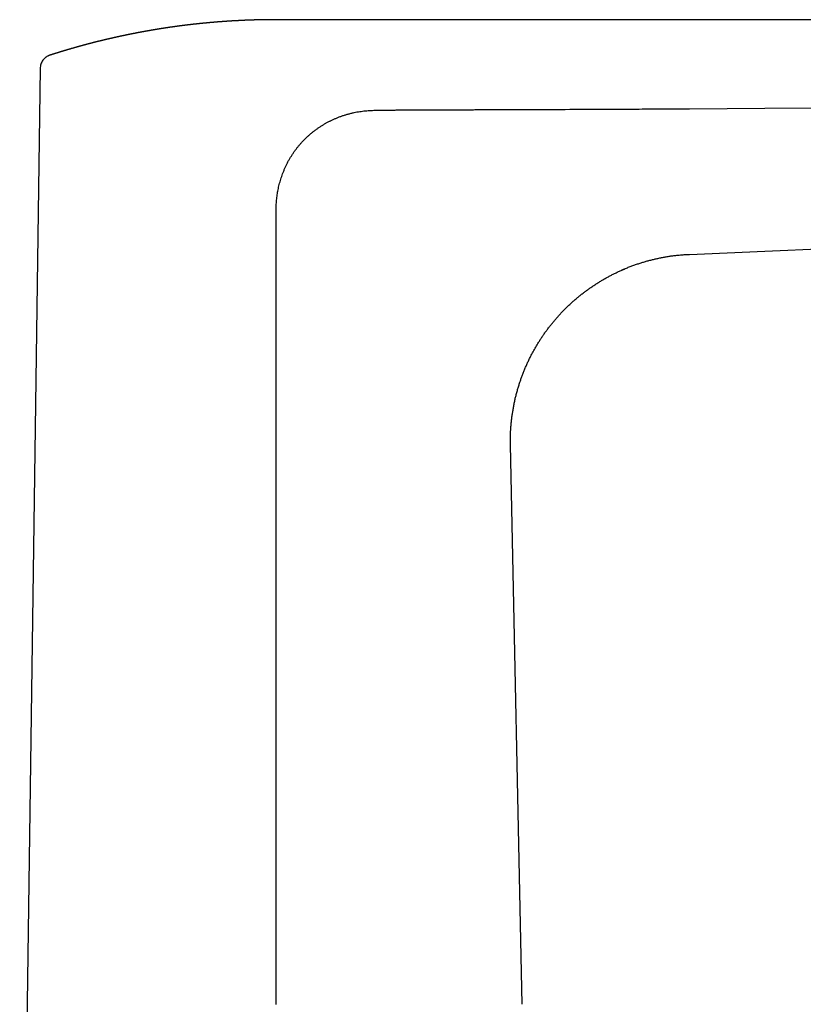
# Model space of a CAD drawing. Header units: millimetres. Extents: x 8 to 612, y 12 to 525.
# Tile 40 of 41: x 444 to 528, y 419 to 525. Entities that reach past the tile are written whole.
import ezdxf

# ---------------------------------------------------------------- set-up
doc = ezdxf.new("R2010")
doc.units = ezdxf.units.MM

msp = doc.modelspace()

# ---------------------------------------------------------------- linework, layer by layer
at = {"color": 7, "linetype": 'Continuous', "lineweight": 30}
for p, q in [((471.4, 524.83), (471.4, 524.83)), ((592.04, 524.83), (471.4, 524.83)), ((471.4, 524.83), (471.4, 524.83)), ((446.19, 519.63), (444, 363.03)), ((523.65, 500.08), (557.9, 501.56)), ((514.64, 499.67), (514.64, 499.67)), ((515.59, 499.73), (523.65, 500.08)), ((497.45, 485.98), (497.47, 486.04)), ((496.47, 480.5), (496.48, 480.58)), ((497.72, 419.5), (496.46, 479.35))]:
    msp.add_line(p, q, dxfattribs=at)
at = {"color": 7, "linetype": 'Continuous', "lineweight": 30, "flags": 128}
for points in [[(515.59, 515.31), (519.62, 515.34), (523.65, 515.37)], [(523.65, 515.37), (540.78, 515.48), (557.9, 515.6)]]:
    msp.add_lwpolyline(points, dxfattribs=at)
at = {"color": 7, "linetype": 'Continuous', "lineweight": 30}
for points, knots in [([(471.4, 524.83), (471.4, 524.83), (471.37, 524.83), (471.33, 524.83), (471.28, 524.83), (471.21, 524.83), (471.12, 524.83), (471, 524.83), (470.88, 524.83), (470.77, 524.83), (470.66, 524.83), (470.55, 524.83), (470.45, 524.83), (470.36, 524.83), (470.29, 524.83), (470.25, 524.83), (470.2, 524.83), (470.15, 524.83), (470.1, 524.83), (470.07, 524.83), (470.04, 524.83), (470.02, 524.83), (470, 524.83), (469.98, 524.83), (469.96, 524.82), (469.93, 524.82), (469.91, 524.82), (469.88, 524.82), (469.86, 524.82), (469.85, 524.82), (469.82, 524.82), (469.79, 524.82), (469.76, 524.82), (469.73, 524.82), (469.7, 524.82), (469.68, 524.82), (469.65, 524.82), (469.6, 524.82), (469.55, 524.82), (469.5, 524.82), (469.44, 524.81), (469.39, 524.81), (469.35, 524.81), (469.32, 524.81), (469.29, 524.81), (469.26, 524.81), (469.23, 524.81), (469.2, 524.81), (469.18, 524.81), (469.15, 524.81), (469.12, 524.81), (469.09, 524.81), (469.06, 524.8), (469.03, 524.8), (468.99, 524.8), (468.96, 524.8), (468.92, 524.8), (468.89, 524.8), (468.86, 524.8), (468.83, 524.8), (468.8, 524.8), (468.77, 524.79), (468.74, 524.79), (468.71, 524.79), (468.69, 524.79), (468.66, 524.79), (468.63, 524.79), (468.6, 524.79), (468.57, 524.79), (468.54, 524.79), (468.51, 524.79), (468.48, 524.78), (468.45, 524.78), (468.42, 524.78), (468.39, 524.78), (468.37, 524.78), (468.35, 524.78), (468.32, 524.78), (468.29, 524.78), (468.27, 524.78), (468.24, 524.77), (468.21, 524.77), (468.16, 524.77), (468.11, 524.77), (468.05, 524.77), (467.99, 524.76), (467.94, 524.76), (467.88, 524.76), (467.83, 524.76), (467.77, 524.75), (467.72, 524.75), (467.67, 524.75), (467.62, 524.75), (467.57, 524.74), (467.54, 524.74), (467.5, 524.74), (467.47, 524.74), (467.45, 524.74), (467.42, 524.74), (467.38, 524.73), (467.35, 524.73), (467.32, 524.73), (467.3, 524.73), (467.28, 524.73), (467.26, 524.73), (467.23, 524.73), (467.21, 524.73), (467.18, 524.72), (467.16, 524.72), (467.14, 524.72), (467.11, 524.72), (467.09, 524.72), (467.06, 524.72), (467.03, 524.72), (467, 524.71), (466.98, 524.71), (466.96, 524.71), (466.93, 524.71), (466.9, 524.71), (466.87, 524.71), (466.84, 524.7), (466.82, 524.7), (466.79, 524.7), (466.77, 524.7), (466.74, 524.7), (466.72, 524.7), (466.69, 524.7), (466.67, 524.69), (466.65, 524.69), (466.63, 524.69), (466.6, 524.69), (466.57, 524.69), (466.54, 524.69), (466.52, 524.68), (466.49, 524.68), (466.46, 524.68), (466.43, 524.68), (466.4, 524.68), (466.37, 524.68), (466.34, 524.67), (466.31, 524.67), (466.29, 524.67), (466.25, 524.67), (466.21, 524.66), (466.17, 524.66), (466.12, 524.66), (466.06, 524.65), (466, 524.65), (465.94, 524.65), (465.88, 524.64), (465.82, 524.64), (465.75, 524.63), (465.7, 524.63), (465.66, 524.63), (465.62, 524.62), (465.59, 524.62), (465.56, 524.62), (465.53, 524.62), (465.5, 524.61), (465.47, 524.61), (465.44, 524.61), (465.41, 524.61), (465.38, 524.61), (465.35, 524.6), (465.32, 524.6), (465.28, 524.6), (465.25, 524.59), (465.22, 524.59), (465.19, 524.59), (465.16, 524.59), (465.12, 524.58), (465.09, 524.58), (465.07, 524.58), (465.04, 524.58), (465.01, 524.58), (464.99, 524.57), (464.96, 524.57), (464.94, 524.57), (464.92, 524.57), (464.9, 524.57), (464.88, 524.56), (464.86, 524.56), (464.84, 524.56), (464.81, 524.56), (464.78, 524.56), (464.76, 524.55), (464.73, 524.55), (464.72, 524.55), (464.7, 524.55), (464.67, 524.55), (464.64, 524.54), (464.61, 524.54), (464.59, 524.54), (464.56, 524.54), (464.54, 524.54), (464.52, 524.53), (464.49, 524.53), (464.46, 524.53), (464.42, 524.53), (464.39, 524.52), (464.36, 524.52), (464.33, 524.52), (464.29, 524.51), (464.25, 524.51), (464.22, 524.51), (464.19, 524.5), (464.16, 524.5), (464.14, 524.5), (464.11, 524.5), (464.07, 524.49), (464.05, 524.49), (464.02, 524.49), (464, 524.49), (463.97, 524.48), (463.95, 524.48), (463.92, 524.48), (463.89, 524.48), (463.86, 524.47), (463.84, 524.47), (463.82, 524.47), (463.81, 524.47), (463.78, 524.47), (463.75, 524.46), (463.72, 524.46), (463.69, 524.46), (463.66, 524.45), (463.63, 524.45), (463.61, 524.45), (463.57, 524.45), (463.54, 524.44), (463.51, 524.44), (463.48, 524.44), (463.46, 524.43), (463.43, 524.43), (463.4, 524.43), (463.37, 524.43), (463.34, 524.42), (463.31, 524.42), (463.28, 524.42), (463.24, 524.41), (463.19, 524.41), (463.15, 524.4), (463.11, 524.4), (463.07, 524.39), (463.02, 524.39), (462.98, 524.38), (462.94, 524.38), (462.91, 524.38), (462.88, 524.37), (462.84, 524.37), (462.8, 524.36), (462.77, 524.36), (462.74, 524.36), (462.72, 524.36), (462.69, 524.35), (462.67, 524.35), (462.64, 524.35), (462.61, 524.34), (462.59, 524.34), (462.57, 524.34), (462.55, 524.34), (462.52, 524.33), (462.49, 524.33), (462.45, 524.33), (462.42, 524.32), (462.39, 524.32), (462.36, 524.31), (462.34, 524.31), (462.31, 524.31), (462.28, 524.31), (462.25, 524.3), (462.23, 524.3), (462.2, 524.3), (462.18, 524.29), (462.16, 524.29), (462.13, 524.29), (462.1, 524.28), (462.07, 524.28), (462.04, 524.28), (462.01, 524.27), (461.99, 524.27), (461.97, 524.27), (461.95, 524.27), (461.92, 524.26), (461.89, 524.26), (461.86, 524.26), (461.83, 524.25), (461.8, 524.25), (461.77, 524.24), (461.73, 524.24), (461.7, 524.24), (461.66, 524.23), (461.63, 524.23), (461.61, 524.22), (461.58, 524.22), (461.55, 524.22), (461.52, 524.21), (461.49, 524.21), (461.46, 524.21), (461.44, 524.2), (461.42, 524.2), (461.39, 524.2), (461.36, 524.19), (461.32, 524.19), (461.28, 524.18), (461.25, 524.18), (461.21, 524.17), (461.17, 524.17), (461.14, 524.16), (461.11, 524.16), (461.08, 524.16), (461.06, 524.15), (461.04, 524.15), (461.01, 524.15), (460.98, 524.14), (460.95, 524.14), (460.92, 524.14), (460.9, 524.13), (460.88, 524.13), (460.86, 524.13), (460.83, 524.12), (460.79, 524.12), (460.74, 524.11), (460.7, 524.11), (460.66, 524.1), (460.62, 524.09), (460.57, 524.09), (460.53, 524.08), (460.5, 524.08), (460.48, 524.07), (460.45, 524.07), (460.43, 524.07), (460.4, 524.06), (460.38, 524.06), (460.36, 524.06), (460.34, 524.06), (460.32, 524.05), (460.29, 524.05), (460.26, 524.04), (460.22, 524.04), (460.19, 524.03), (460.17, 524.03), (460.14, 524.03), (460.12, 524.02), (460.09, 524.02), (460.06, 524.02), (460.03, 524.01), (460, 524.01), (459.98, 524), (459.96, 524), (459.94, 524), (459.92, 523.99), (459.89, 523.99), (459.86, 523.99), (459.82, 523.98), (459.79, 523.98), (459.77, 523.97), (459.74, 523.97), (459.71, 523.96), (459.68, 523.96), (459.64, 523.95), (459.62, 523.95), (459.6, 523.95), (459.58, 523.94), (459.55, 523.94), (459.53, 523.94), (459.5, 523.93), (459.47, 523.93), (459.44, 523.92), (459.41, 523.92), (459.39, 523.91), (459.36, 523.91), (459.33, 523.9), (459.29, 523.9), (459.26, 523.89), (459.23, 523.89), (459.21, 523.89), (459.18, 523.88), (459.15, 523.88), (459.11, 523.87), (459.08, 523.87), (459.05, 523.86), (459.02, 523.86), (458.99, 523.85), (458.95, 523.85), (458.92, 523.84), (458.89, 523.84), (458.86, 523.83), (458.83, 523.83), (458.81, 523.82), (458.78, 523.82), (458.75, 523.81), (458.72, 523.81), (458.69, 523.8), (458.67, 523.8), (458.65, 523.8), (458.62, 523.79), (458.59, 523.79), (458.56, 523.78), (458.52, 523.78), (458.49, 523.77), (458.47, 523.77), (458.44, 523.76), (458.41, 523.76), (458.37, 523.75), (458.34, 523.74), (458.31, 523.74), (458.28, 523.74), (458.26, 523.73), (458.24, 523.73), (458.21, 523.72), (458.18, 523.72), (458.15, 523.71), (458.13, 523.71), (458.1, 523.7), (458.07, 523.7), (458.04, 523.69), (458.01, 523.69), (457.97, 523.68), (457.94, 523.68), (457.92, 523.67), (457.89, 523.67), (457.86, 523.66), (457.83, 523.66), (457.79, 523.65), (457.76, 523.65), (457.74, 523.64), (457.71, 523.64), (457.69, 523.63), (457.66, 523.63), (457.63, 523.62), (457.6, 523.62), (457.57, 523.61), (457.55, 523.61), (457.53, 523.6), (457.51, 523.6), (457.49, 523.6), (457.46, 523.59), (457.43, 523.59), (457.4, 523.58), (457.38, 523.58), (457.36, 523.57), (457.34, 523.57), (457.32, 523.57), (457.29, 523.56), (457.25, 523.55), (457.22, 523.55), (457.19, 523.54), (457.17, 523.54), (457.15, 523.54), (457.13, 523.53), (457.11, 523.53), (457.08, 523.52), (457.06, 523.52), (457.03, 523.51), (457.01, 523.51), (456.99, 523.51), (456.97, 523.5), (456.95, 523.5), (456.93, 523.49), (456.9, 523.49), (456.86, 523.48), (456.82, 523.47), (456.79, 523.47), (456.76, 523.46), (456.72, 523.45), (456.68, 523.45), (456.65, 523.44), (456.63, 523.44), (456.61, 523.43), (456.59, 523.43), (456.57, 523.43), (456.55, 523.42), (456.52, 523.42), (456.49, 523.41), (456.46, 523.41), (456.43, 523.4), (456.4, 523.39), (456.37, 523.39), (456.34, 523.38), (456.3, 523.37), (456.27, 523.37), (456.25, 523.36), (456.23, 523.36), (456.21, 523.36), (456.19, 523.35), (456.17, 523.35), (456.14, 523.34), (456.11, 523.34), (456.08, 523.33), (456.06, 523.33), (456.03, 523.32), (456.01, 523.32), (455.98, 523.31), (455.95, 523.31), (455.92, 523.3), (455.89, 523.29), (455.86, 523.29), (455.84, 523.28), (455.81, 523.28), (455.79, 523.27), (455.76, 523.27), (455.73, 523.26), (455.7, 523.25), (455.67, 523.25), (455.65, 523.24), (455.62, 523.24), (455.6, 523.23), (455.57, 523.23), (455.53, 523.22), (455.5, 523.21), (455.47, 523.21), (455.45, 523.2), (455.43, 523.2), (455.41, 523.19), (455.38, 523.19), (455.35, 523.18), (455.32, 523.17), (455.28, 523.17), (455.25, 523.16), (455.21, 523.15), (455.18, 523.15), (455.14, 523.14), (455.09, 523.13), (455.05, 523.12), (455.01, 523.11), (454.97, 523.1), (454.93, 523.09), (454.89, 523.09), (454.87, 523.08), (454.84, 523.07), (454.82, 523.07), (454.79, 523.06), (454.77, 523.06), (454.74, 523.05), (454.71, 523.04), (454.68, 523.04), (454.65, 523.03), (454.63, 523.03), (454.61, 523.02), (454.58, 523.02), (454.55, 523.01), (454.52, 523), (454.48, 523), (454.44, 522.99), (454.42, 522.98), (454.39, 522.98), (454.36, 522.97), (454.33, 522.96), (454.3, 522.96), (454.27, 522.95), (454.24, 522.94), (454.21, 522.94), (454.19, 522.93), (454.17, 522.93), (454.14, 522.92), (454.11, 522.91), (454.08, 522.91), (454.04, 522.9), (454.01, 522.89), (453.98, 522.88), (453.95, 522.88), (453.91, 522.87), (453.87, 522.86), (453.83, 522.85), (453.8, 522.84), (453.77, 522.84), (453.75, 522.83), (453.71, 522.82), (453.68, 522.82), (453.65, 522.81), (453.62, 522.8), (453.59, 522.8), (453.57, 522.79), (453.55, 522.78), (453.52, 522.78), (453.49, 522.77), (453.46, 522.77), (453.43, 522.76), (453.4, 522.75), (453.37, 522.74), (453.34, 522.74), (453.32, 522.73), (453.28, 522.72), (453.24, 522.71), (453.21, 522.71), (453.17, 522.7), (453.14, 522.69), (453.12, 522.68), (453.09, 522.68), (453.05, 522.67), (453.01, 522.66), (452.98, 522.65), (452.94, 522.64), (452.91, 522.64), (452.89, 522.63), (452.86, 522.62), (452.83, 522.61), (452.79, 522.61), (452.76, 522.6), (452.73, 522.59), (452.71, 522.59), (452.69, 522.58), (452.66, 522.57), (452.64, 522.57), (452.61, 522.56), (452.57, 522.55), (452.54, 522.54), (452.5, 522.53), (452.47, 522.53), (452.44, 522.52), (452.41, 522.51), (452.37, 522.5), (452.33, 522.49), (452.3, 522.49), (452.28, 522.48), (452.25, 522.47), (452.23, 522.47), (452.21, 522.46), (452.18, 522.46), (452.15, 522.45), (452.12, 522.44), (452.09, 522.43), (452.06, 522.42), (452.02, 522.42), (451.99, 522.41), (451.95, 522.4), (451.91, 522.39), (451.87, 522.38), (451.84, 522.37), (451.81, 522.36), (451.78, 522.35), (451.75, 522.34), (451.71, 522.34), (451.67, 522.32), (451.63, 522.31), (451.59, 522.31), (451.56, 522.3), (451.53, 522.29), (451.49, 522.28), (451.45, 522.27), (451.42, 522.26), (451.4, 522.25), (451.37, 522.25), (451.35, 522.24), (451.33, 522.24), (451.3, 522.23), (451.27, 522.22), (451.23, 522.21), (451.2, 522.2), (451.17, 522.2), (451.15, 522.19), (451.12, 522.18), (451.08, 522.17), (451.05, 522.16), (451.01, 522.15), (450.97, 522.14), (450.94, 522.13), (450.92, 522.13), (450.89, 522.12), (450.86, 522.11), (450.83, 522.1), (450.8, 522.09), (450.77, 522.09), (450.75, 522.08), (450.72, 522.07), (450.7, 522.07), (450.67, 522.06), (450.63, 522.05), (450.59, 522.04), (450.56, 522.03), (450.53, 522.02), (450.5, 522.01), (450.47, 522), (450.43, 521.99), (450.39, 521.98), (450.35, 521.97), (450.33, 521.97), (450.3, 521.96), (450.28, 521.95), (450.26, 521.95), (450.23, 521.94), (450.2, 521.93), (450.17, 521.92), (450.14, 521.91), (450.11, 521.9), (450.08, 521.9), (450.06, 521.89), (450.03, 521.88), (450, 521.87), (449.96, 521.86), (449.92, 521.85), (449.89, 521.84), (449.86, 521.83), (449.83, 521.83), (449.78, 521.81), (449.71, 521.79), (449.63, 521.77), (449.55, 521.75), (449.47, 521.72), (449.39, 521.7), (449.33, 521.68), (449.29, 521.67), (449.25, 521.66), (449.22, 521.65), (449.19, 521.64), (449.16, 521.63), (449.13, 521.62), (449.1, 521.61), (449.08, 521.61), (449.05, 521.6), (449.02, 521.59), (448.99, 521.58), (448.96, 521.57), (448.92, 521.56), (448.89, 521.55), (448.86, 521.54), (448.83, 521.53), (448.8, 521.52), (448.76, 521.51), (448.72, 521.5), (448.68, 521.49), (448.64, 521.47), (448.6, 521.46), (448.57, 521.45), (448.53, 521.44), (448.5, 521.43), (448.46, 521.42), (448.42, 521.41), (448.39, 521.4), (448.36, 521.39), (448.33, 521.38), (448.3, 521.37), (448.27, 521.36), (448.24, 521.35), (448.2, 521.34), (448.17, 521.33), (448.14, 521.32), (448.11, 521.31), (448.08, 521.3), (448.06, 521.3), (448.03, 521.29), (447.99, 521.28), (447.95, 521.26), (447.91, 521.25), (447.87, 521.24), (447.83, 521.23), (447.8, 521.22), (447.76, 521.2), (447.73, 521.19), (447.69, 521.18), (447.65, 521.17), (447.62, 521.16), (447.58, 521.15), (447.55, 521.14), (447.52, 521.13), (447.49, 521.12), (447.46, 521.11), (447.42, 521.1), (447.38, 521.08), (447.33, 521.07), (447.28, 521.05), (447.25, 521.04), (447.24, 521.04), (447.23, 521.04)], [0, 0, 0, 0, 0.000936, 0.003007, 0.005087, 0.00717, 0.011508, 0.016232, 0.021245, 0.026205, 0.030589, 0.034779, 0.039004, 0.043238, 0.045237, 0.047186, 0.049032, 0.050937, 0.053385, 0.054498, 0.055472, 0.056332, 0.05709, 0.057831, 0.058806, 0.059953, 0.061066, 0.061981, 0.062725, 0.063429, 0.064306, 0.065443, 0.066961, 0.068335, 0.069312, 0.070175, 0.071123, 0.073452, 0.075785, 0.077516, 0.079725, 0.082119, 0.083865, 0.084963, 0.086188, 0.087462, 0.088668, 0.089644, 0.090521, 0.091598, 0.092832, 0.094065, 0.095566, 0.096754, 0.098021, 0.099625, 0.10122, 0.102651, 0.103802, 0.104815, 0.106066, 0.107353, 0.108571, 0.109649, 0.11055, 0.111519, 0.112879, 0.114313, 0.115667, 0.11683, 0.117816, 0.119003, 0.120416, 0.12179, 0.122795, 0.12366, 0.124405, 0.125352, 0.126601, 0.127886, 0.128871, 0.129637, 0.131693, 0.13444, 0.136468, 0.13895, 0.141349, 0.143284, 0.145927, 0.147926, 0.149685, 0.152233, 0.154308, 0.156169, 0.157497, 0.158933, 0.160202, 0.161192, 0.162358, 0.163804, 0.165177, 0.166396, 0.167186, 0.167898, 0.168788, 0.169921, 0.171118, 0.172112, 0.173051, 0.173895, 0.1747, 0.175751, 0.177127, 0.178409, 0.179377, 0.180189, 0.181075, 0.182117, 0.183467, 0.184889, 0.185969, 0.186833, 0.187794, 0.188886, 0.189876, 0.190968, 0.191945, 0.19274, 0.193421, 0.19441, 0.195547, 0.196794, 0.198102, 0.199205, 0.200095, 0.201098, 0.202483, 0.203948, 0.205348, 0.2064, 0.207317, 0.208362, 0.209806, 0.211597, 0.213526, 0.215225, 0.217407, 0.220115, 0.222794, 0.224982, 0.227822, 0.230293, 0.232655, 0.234129, 0.23559, 0.236829, 0.237865, 0.239116, 0.240564, 0.241978, 0.243265, 0.244285, 0.245339, 0.246588, 0.248065, 0.249596, 0.250814, 0.25185, 0.253054, 0.254467, 0.255989, 0.257294, 0.258286, 0.259304, 0.260458, 0.261466, 0.262627, 0.26368, 0.26452, 0.265194, 0.265869, 0.266561, 0.267466, 0.268635, 0.269959, 0.271038, 0.271844, 0.272607, 0.273368, 0.274267, 0.275463, 0.276822, 0.277959, 0.278874, 0.279789, 0.280664, 0.281767, 0.283134, 0.284439, 0.285877, 0.287085, 0.288297, 0.289847, 0.291484, 0.293026, 0.294238, 0.295166, 0.296234, 0.297453, 0.298829, 0.300099, 0.301062, 0.301916, 0.302823, 0.303897, 0.305129, 0.306454, 0.307498, 0.308271, 0.308998, 0.309727, 0.310584, 0.311702, 0.313313, 0.314647, 0.31576, 0.316762, 0.317888, 0.319289, 0.320729, 0.322093, 0.323134, 0.324023, 0.325009, 0.326138, 0.327425, 0.328823, 0.32999, 0.331377, 0.332814, 0.334889, 0.336957, 0.338387, 0.339775, 0.341728, 0.343778, 0.345173, 0.346341, 0.347611, 0.34915, 0.350837, 0.352384, 0.353551, 0.354338, 0.355173, 0.356181, 0.35742, 0.358697, 0.359706, 0.360484, 0.361235, 0.362269, 0.363637, 0.365276, 0.366714, 0.367939, 0.368993, 0.369891, 0.370944, 0.3721, 0.373316, 0.374486, 0.37545, 0.376331, 0.377245, 0.378258, 0.379558, 0.381048, 0.38225, 0.383158, 0.38395, 0.384749, 0.385743, 0.38698, 0.388228, 0.389349, 0.390654, 0.391764, 0.393014, 0.394496, 0.396156, 0.397662, 0.398786, 0.399867, 0.400841, 0.402126, 0.403612, 0.404829, 0.405781, 0.40666, 0.407542, 0.408631, 0.409931, 0.41173, 0.413298, 0.414571, 0.416, 0.417739, 0.419169, 0.420368, 0.421269, 0.422106, 0.422956, 0.424071, 0.425536, 0.426809, 0.42784, 0.428732, 0.429556, 0.430411, 0.431457, 0.433493, 0.435427, 0.436917, 0.438425, 0.440335, 0.442532, 0.444012, 0.445328, 0.4461, 0.447073, 0.448214, 0.449275, 0.450204, 0.451029, 0.451787, 0.452767, 0.453916, 0.455246, 0.456666, 0.457946, 0.45898, 0.459852, 0.460763, 0.461794, 0.463122, 0.464595, 0.46568, 0.466528, 0.467333, 0.468133, 0.469109, 0.470311, 0.471782, 0.47312, 0.474271, 0.475257, 0.476351, 0.477593, 0.479046, 0.480529, 0.481653, 0.482425, 0.483197, 0.484026, 0.485126, 0.486478, 0.487709, 0.488899, 0.489946, 0.490924, 0.492077, 0.493447, 0.494892, 0.496276, 0.497368, 0.498338, 0.499365, 0.50065, 0.502411, 0.503888, 0.505003, 0.506054, 0.507268, 0.50883, 0.510314, 0.51168, 0.512817, 0.513837, 0.514983, 0.516107, 0.517449, 0.518769, 0.51978, 0.520584, 0.521385, 0.522412, 0.523791, 0.525344, 0.526705, 0.527899, 0.528926, 0.530045, 0.531352, 0.532861, 0.534375, 0.535526, 0.536468, 0.53741, 0.538322, 0.539507, 0.540813, 0.541938, 0.542896, 0.54401, 0.545081, 0.546377, 0.547815, 0.549361, 0.550687, 0.551708, 0.552689, 0.553758, 0.555227, 0.556828, 0.558102, 0.559071, 0.559971, 0.560937, 0.562087, 0.563353, 0.564665, 0.565874, 0.566845, 0.567627, 0.56845, 0.569365, 0.570511, 0.571843, 0.572969, 0.573845, 0.574619, 0.575378, 0.576379, 0.577665, 0.579075, 0.580387, 0.581549, 0.582521, 0.583261, 0.584073, 0.584974, 0.586022, 0.587214, 0.588297, 0.589155, 0.589918, 0.590676, 0.591457, 0.59243, 0.593633, 0.595401, 0.596913, 0.598163, 0.599433, 0.600943, 0.6028, 0.60398, 0.604901, 0.605661, 0.606419, 0.607211, 0.60819, 0.609384, 0.610571, 0.61166, 0.61302, 0.614158, 0.615363, 0.616781, 0.618563, 0.619745, 0.620666, 0.621448, 0.622231, 0.623057, 0.624036, 0.625172, 0.626325, 0.627459, 0.628659, 0.629637, 0.630561, 0.631526, 0.632737, 0.634243, 0.635609, 0.636718, 0.637711, 0.638646, 0.639711, 0.640941, 0.642252, 0.643639, 0.644773, 0.645651, 0.6465, 0.647522, 0.648828, 0.65036, 0.651827, 0.653138, 0.653999, 0.654791, 0.655597, 0.656474, 0.657578, 0.659473, 0.661038, 0.662348, 0.663555, 0.664916, 0.666568, 0.668784, 0.670382, 0.671813, 0.673488, 0.675528, 0.676971, 0.678185, 0.679131, 0.680034, 0.680968, 0.682135, 0.683462, 0.684792, 0.686065, 0.687139, 0.688026, 0.688893, 0.68979, 0.690932, 0.69268, 0.694304, 0.695704, 0.69686, 0.697978, 0.699, 0.700327, 0.701816, 0.703125, 0.704262, 0.705263, 0.706147, 0.707067, 0.708105, 0.709395, 0.710789, 0.712381, 0.713723, 0.71493, 0.716207, 0.717763, 0.719632, 0.721143, 0.722416, 0.723562, 0.72475, 0.726108, 0.727513, 0.728952, 0.730169, 0.731231, 0.732197, 0.733159, 0.734121, 0.735245, 0.736598, 0.73794, 0.739096, 0.740376, 0.741522, 0.742691, 0.744031, 0.745743, 0.747368, 0.748747, 0.749943, 0.751049, 0.752219, 0.753722, 0.755489, 0.757061, 0.758402, 0.759538, 0.760648, 0.761713, 0.76309, 0.764592, 0.765997, 0.767224, 0.768232, 0.769128, 0.770032, 0.771111, 0.77242, 0.773799, 0.77552, 0.776894, 0.778045, 0.779221, 0.780606, 0.782235, 0.784048, 0.785299, 0.78628, 0.787192, 0.788109, 0.78911, 0.790204, 0.791453, 0.792851, 0.794128, 0.795624, 0.796957, 0.798284, 0.799785, 0.801713, 0.803402, 0.804856, 0.806082, 0.807236, 0.808469, 0.810082, 0.811851, 0.813666, 0.815064, 0.816303, 0.817679, 0.819531, 0.820896, 0.822184, 0.82328, 0.824192, 0.825083, 0.826011, 0.827186, 0.828731, 0.830204, 0.831525, 0.832623, 0.833609, 0.834764, 0.836268, 0.838073, 0.839737, 0.841134, 0.842289, 0.843434, 0.844496, 0.845826, 0.847219, 0.848543, 0.849705, 0.850664, 0.851561, 0.852623, 0.853942, 0.855531, 0.857137, 0.858586, 0.859722, 0.860968, 0.862325, 0.864011, 0.865926, 0.867285, 0.868356, 0.86926, 0.870163, 0.871116, 0.872192, 0.87341, 0.874939, 0.876414, 0.877631, 0.878718, 0.879742, 0.880912, 0.882235, 0.88391, 0.885583, 0.887065, 0.888309, 0.889431, 0.89058, 0.894384, 0.897949, 0.900792, 0.904575, 0.908114, 0.910934, 0.912231, 0.913714, 0.915305, 0.91677, 0.917974, 0.919076, 0.92013, 0.921093, 0.922139, 0.923456, 0.924941, 0.926415, 0.927745, 0.929077, 0.930308, 0.931563, 0.932904, 0.934538, 0.936391, 0.938446, 0.940078, 0.941538, 0.943045, 0.944366, 0.945962, 0.947704, 0.949373, 0.950779, 0.951941, 0.953095, 0.954271, 0.955516, 0.956908, 0.958474, 0.960042, 0.961466, 0.962636, 0.963725, 0.964796, 0.965866, 0.967331, 0.969127, 0.971061, 0.972904, 0.974505, 0.975912, 0.977265, 0.978671, 0.980235, 0.98207, 0.983614, 0.985143, 0.986469, 0.987566, 0.98863, 0.990176, 0.9918, 0.993702, 0.995837, 0.997982, 0.999513, 1, 1, 1, 1]), ([(446.64, 520.67), (446.58, 520.62), (446.48, 520.5), (446.35, 520.3), (446.26, 520.08), (446.21, 519.85), (446.2, 519.7), (446.19, 519.63)], [0, 0, 0, 0, 0.198642, 0.404713, 0.608111, 0.807356, 1, 1, 1, 1]), ([(447.23, 521.04), (447.21, 521.03), (447.16, 521.01), (447.08, 520.98), (447, 520.94), (446.91, 520.89), (446.83, 520.84), (446.76, 520.78), (446.68, 520.72), (446.63, 520.67), (446.61, 520.65), (446.61, 520.64)], [0, 0, 0, 0, 0.100303, 0.230154, 0.359781, 0.488213, 0.615165, 0.741193, 0.866778, 0.992272, 1, 1, 1, 1]), ([(447.23, 521.04), (447.23, 521.04), (447.23, 521.04), (447.23, 521.04), (447.23, 521.04)], [0, 0, 0, 0, 0.713305, 1, 1, 1, 1]), ([(471.42, 504.64), (471.42, 504.74), (471.42, 504.94), (471.44, 505.24), (471.46, 505.53), (471.49, 505.81), (471.53, 506.09), (471.57, 506.37), (471.62, 506.64), (471.68, 506.92), (471.75, 507.21), (471.83, 507.49), (471.91, 507.78), (472.01, 508.07), (472.11, 508.36), (472.23, 508.65), (472.35, 508.95), (472.49, 509.24), (472.64, 509.54), (472.79, 509.83), (472.96, 510.11), (473.13, 510.39), (473.31, 510.66), (473.49, 510.91), (473.68, 511.15), (473.86, 511.38), (474.06, 511.61), (474.26, 511.83), (474.48, 512.05), (474.7, 512.28), (474.95, 512.5), (475.19, 512.71), (475.45, 512.91), (475.72, 513.11), (475.99, 513.3), (476.25, 513.47), (476.52, 513.64), (476.78, 513.79), (477.04, 513.93), (477.31, 514.06), (477.58, 514.19), (477.87, 514.31), (478.17, 514.43), (478.47, 514.55), (478.79, 514.65), (479.1, 514.74), (479.42, 514.82), (479.74, 514.9), (480.05, 514.96), (480.35, 515.01), (480.65, 515.05), (480.95, 515.09), (481.25, 515.11), (481.55, 515.13), (481.75, 515.13), (481.85, 515.14)], [0, 0, 0, 0, 0.018277, 0.0362831, 0.0540289, 0.0715255, 0.0887844, 0.1058175, 0.1226372, 0.1397605, 0.1578542, 0.1760509, 0.194364, 0.2128066, 0.2313909, 0.2501298, 0.2701846, 0.290198, 0.31019, 0.3301805, 0.3501896, 0.3702372, 0.3903385, 0.4087196, 0.4270588, 0.4453717, 0.4636743, 0.4819822, 0.5003114, 0.520188, 0.5400838, 0.5600202, 0.5800181, 0.6000983, 0.6202811, 0.6403031, 0.6585771, 0.6768561, 0.6951546, 0.7134874, 0.731869, 0.7503137, 0.7703623, 0.7903618, 0.8103307, 0.8302874, 0.8502506, 0.870239, 0.890161, 0.9083921, 0.9266338, 0.9449008, 0.9632078, 0.9815694, 1, 1, 1, 1]), ([(481.85, 515.14), (481.99, 515.14), (482.27, 515.15), (482.7, 515.15), (483.16, 515.16), (483.63, 515.17), (484.13, 515.17), (484.6, 515.18), (485.04, 515.18), (485.43, 515.18), (485.71, 515.18), (485.87, 515.19), (485.93, 515.19), (485.99, 515.19), (486.04, 515.19), (486.11, 515.19), (486.2, 515.19), (486.34, 515.19), (486.49, 515.19), (486.67, 515.19), (486.86, 515.19), (487.06, 515.19), (487.26, 515.19), (487.49, 515.19), (487.69, 515.19), (487.85, 515.19), (487.99, 515.19), (488.12, 515.19), (488.25, 515.19), (488.37, 515.19), (488.54, 515.19), (488.78, 515.19), (489.06, 515.19), (489.32, 515.19), (489.57, 515.19), (489.81, 515.19), (490.03, 515.19), (490.24, 515.2), (490.43, 515.2), (490.63, 515.2), (490.83, 515.2), (491.12, 515.2), (491.51, 515.2), (492.01, 515.2), (492.54, 515.21), (493.09, 515.21), (493.66, 515.21), (494.26, 515.21), (494.89, 515.22), (495.54, 515.22), (496.23, 515.22), (496.86, 515.23), (497.42, 515.23), (497.9, 515.23), (498.23, 515.23), (498.4, 515.23), (498.45, 515.23), (498.49, 515.23), (498.54, 515.23), (498.58, 515.23), (498.63, 515.23), (498.67, 515.23), (500.07, 515.24), (502.05, 515.24), (504.06, 515.25), (504.74, 515.25), (504.85, 515.25), (504.96, 515.26), (505.08, 515.26), (505.2, 515.26), (505.34, 515.26), (505.75, 515.26), (506.53, 515.26), (507.67, 515.27), (508.94, 515.27), (510.23, 515.28), (511.53, 515.29), (512.87, 515.29), (514.22, 515.3), (515.13, 515.31), (515.59, 515.31)], [0, 0, 0, 0, 0.01223, 0.025086, 0.038568, 0.052676, 0.067411, 0.082772, 0.094529, 0.106629, 0.11756, 0.119302, 0.12105, 0.122805, 0.124567, 0.12536, 0.128802, 0.132839, 0.137471, 0.142698, 0.148519, 0.154207, 0.160367, 0.166998, 0.174102, 0.178011, 0.18205, 0.186219, 0.189877, 0.193331, 0.196721, 0.205488, 0.213797, 0.221647, 0.22904, 0.236112, 0.242706, 0.248824, 0.25446, 0.260193, 0.266064, 0.272071, 0.286235, 0.301105, 0.316684, 0.33297, 0.349964, 0.367666, 0.386075, 0.405712, 0.426095, 0.447223, 0.461577, 0.476255, 0.489441, 0.490749, 0.49206, 0.493374, 0.49469, 0.496008, 0.497329, 0.498652, 0.499978, 0.621597, 0.675109, 0.678472, 0.681836, 0.6852, 0.688563, 0.691927, 0.695955, 0.700919, 0.728443, 0.765282, 0.802773, 0.840916, 0.87971, 0.919155, 0.959252, 1, 1, 1, 1]), ([(471.43, 479.34), (471.43, 479.51), (471.43, 479.85), (471.43, 480.35), (471.43, 480.85), (471.42, 481.34), (471.42, 481.81), (471.42, 482.27), (471.42, 482.72), (471.42, 483.14), (471.42, 483.56), (471.42, 483.98), (471.42, 484.38), (471.42, 484.78), (471.42, 485.17), (471.42, 485.55), (471.42, 485.92), (471.42, 486.29), (471.42, 486.64), (471.42, 486.98), (471.42, 487.32), (471.42, 487.65), (471.42, 487.98), (471.42, 488.3), (471.42, 488.62), (471.42, 488.92), (471.41, 489.22), (471.41, 489.51), (471.41, 489.78), (471.41, 490.06), (471.41, 490.32), (471.41, 490.58), (471.41, 490.82), (471.41, 491.07), (471.41, 491.29), (471.41, 491.5), (471.41, 491.69), (471.41, 491.83), (471.41, 491.91), (471.41, 491.94), (471.41, 491.95), (471.41, 491.96), (471.41, 491.97), (471.41, 491.98), (471.41, 491.98), (471.41, 492.14), (471.41, 492.45), (471.41, 492.9), (471.41, 493.35), (471.41, 493.78), (471.41, 494.2), (471.41, 494.62), (471.41, 495.02), (471.41, 495.41), (471.41, 495.8), (471.41, 496.18), (471.41, 496.55), (471.41, 496.91), (471.41, 497.25), (471.41, 497.56), (471.41, 497.85), (471.41, 498.04), (471.41, 498.15), (471.41, 498.18), (471.41, 498.2), (471.41, 498.23), (471.41, 498.26), (471.41, 498.29), (471.41, 498.46), (471.41, 498.78), (471.41, 499.23), (471.41, 499.68), (471.41, 500.11), (471.41, 500.51), (471.41, 500.87), (471.41, 501.16), (471.41, 501.34), (471.41, 501.41), (471.41, 501.44), (471.41, 501.44), (471.41, 501.45), (471.41, 501.46), (471.41, 501.47), (471.41, 501.47), (471.41, 501.56), (471.41, 501.72), (471.41, 501.96), (471.41, 502.19), (471.41, 502.4), (471.41, 502.61), (471.41, 502.81), (471.41, 502.99), (471.41, 503.16), (471.41, 503.31), (471.41, 503.46), (471.41, 503.59), (471.41, 503.72), (471.41, 503.84), (471.41, 503.95), (471.41, 504.05), (471.41, 504.14), (471.41, 504.23), (471.41, 504.31), (471.41, 504.38), (471.41, 504.43), (471.42, 504.48), (471.42, 504.52), (471.42, 504.56), (471.42, 504.59), (471.42, 504.61), (471.42, 504.63), (471.42, 504.64), (471.42, 504.64), (471.42, 504.64), (471.42, 504.64), (471.42, 504.64)], [0, 0, 0, 0, 0.020239, 0.04014, 0.059703, 0.078928, 0.097816, 0.116365, 0.133545, 0.150424, 0.167003, 0.183282, 0.19926, 0.214938, 0.230316, 0.245393, 0.26017, 0.274646, 0.288571, 0.302207, 0.315553, 0.328609, 0.341604, 0.3543, 0.366695, 0.378789, 0.390583, 0.401874, 0.412876, 0.423587, 0.434009, 0.444141, 0.453984, 0.463536, 0.472799, 0.48071, 0.488397, 0.494976, 0.497816, 0.498133, 0.498449, 0.498765, 0.49908, 0.499395, 0.49971, 0.500024, 0.518229, 0.536097, 0.553627, 0.570818, 0.587672, 0.603895, 0.619793, 0.635365, 0.65061, 0.66553, 0.680124, 0.694391, 0.708333, 0.720332, 0.732078, 0.742206, 0.743331, 0.744453, 0.745572, 0.74669, 0.747804, 0.748917, 0.750026, 0.76826, 0.786254, 0.804009, 0.821525, 0.836741, 0.851772, 0.864846, 0.870553, 0.873055, 0.873336, 0.873616, 0.873897, 0.874177, 0.874457, 0.874738, 0.875018, 0.884778, 0.894141, 0.903108, 0.911678, 0.919851, 0.927627, 0.935007, 0.941423, 0.947506, 0.953255, 0.958671, 0.963754, 0.968503, 0.972809, 0.976798, 0.980471, 0.983828, 0.986868, 0.989592, 0.992, 0.993847, 0.995453, 0.996816, 0.997937, 0.998816, 0.999453, 0.999847, 0.999954, 0.999984, 1, 1, 1, 1]), ([(508.61, 498.15), (508.7, 498.19), (508.91, 498.28), (509.26, 498.42), (509.65, 498.56), (510.04, 498.7), (510.42, 498.82), (510.8, 498.94), (511.18, 499.05), (511.56, 499.15), (511.95, 499.24), (512.33, 499.32), (512.72, 499.4), (513.12, 499.47), (513.52, 499.54), (513.93, 499.6), (514.31, 499.64), (514.54, 499.66), (514.64, 499.67)], [0, 0, 0, 0, 0.046215, 0.112622, 0.17903, 0.245441, 0.308837, 0.372236, 0.43564, 0.499049, 0.562462, 0.625879, 0.689299, 0.752721, 0.819163, 0.885601, 0.952031, 1, 1, 1, 1]), ([(514.64, 499.67), (514.71, 499.68), (514.9, 499.69), (515.21, 499.72), (515.46, 499.73), (515.59, 499.73)], [0, 0, 0, 0, 0.20739, 0.603701, 1, 1, 1, 1]), ([(497.42, 485.88), (497.45, 485.99), (497.53, 486.22), (497.65, 486.57), (497.79, 486.93), (497.93, 487.3), (498.09, 487.67), (498.25, 488.04), (498.42, 488.41), (498.6, 488.77), (498.78, 489.12), (498.97, 489.46), (499.16, 489.79), (499.35, 490.12), (499.55, 490.45), (499.76, 490.77), (499.97, 491.08), (500.19, 491.4), (500.42, 491.7), (500.65, 492.01), (500.88, 492.3), (501.12, 492.6), (501.36, 492.88), (501.61, 493.16), (501.87, 493.44), (502.15, 493.73), (502.43, 494.02), (502.72, 494.3), (503.02, 494.57), (503.32, 494.84), (503.62, 495.1), (503.92, 495.34), (504.22, 495.58), (504.53, 495.81), (504.84, 496.03), (505.15, 496.25), (505.47, 496.47), (505.79, 496.67), (506.11, 496.87), (506.44, 497.07), (506.77, 497.25), (507.1, 497.43), (507.43, 497.6), (507.77, 497.77), (508.12, 497.93), (508.4, 498.06), (508.58, 498.14), (508.63, 498.16)], [0, 0, 0, 0, 0.020514, 0.042353, 0.064191, 0.087775, 0.111359, 0.134945, 0.158531, 0.182118, 0.205704, 0.227942, 0.25018, 0.272418, 0.294654, 0.316892, 0.33913, 0.361368, 0.383608, 0.405848, 0.428088, 0.44993, 0.471773, 0.493615, 0.515456, 0.539042, 0.56263, 0.586218, 0.609807, 0.633397, 0.656987, 0.679228, 0.70147, 0.723711, 0.745951, 0.768192, 0.790434, 0.812677, 0.834921, 0.857164, 0.879408, 0.901255, 0.923101, 0.944946, 0.966791, 0.990381, 1, 1, 1, 1]), ([(508.35, 498.04), (508.4, 498.06), (508.48, 498.1), (508.57, 498.13), (508.61, 498.15)], [0, 0, 0, 0, 0.546928, 1, 1, 1, 1]), ([(496.47, 480.51), (496.47, 480.53), (496.48, 480.68), (496.49, 480.94), (496.52, 481.32), (496.55, 481.72), (496.6, 482.13), (496.65, 482.55), (496.72, 482.97), (496.79, 483.39), (496.87, 483.81), (496.96, 484.23), (497.06, 484.64), (497.17, 485.06), (497.29, 485.46), (497.39, 485.79), (497.45, 485.98), (497.47, 486.04)], [0, 0, 0, 0, 0.013715, 0.076984, 0.140258, 0.214835, 0.289415, 0.363995, 0.438572, 0.5145, 0.590418, 0.666325, 0.74222, 0.818105, 0.892624, 0.967138, 1, 1, 1, 1]), ([(496.46, 479.35), (496.46, 479.48), (496.46, 479.75), (496.46, 480.15), (496.47, 480.43), (496.47, 480.57), (496.48, 480.57)], [0, 0, 0, 0, 0.329806, 0.659609, 0.989413, 1, 1, 1, 1]), ([(471.42, 419.49), (471.42, 429.47), (471.42, 449.42), (471.43, 469.37), (471.43, 479.34)], [0, 0, 0, 0, 0.5, 1, 1, 1, 1])]:
    msp.add_open_spline(points, degree=3, knots=knots, dxfattribs=at)

doc.saveas('drawing.dxf')
